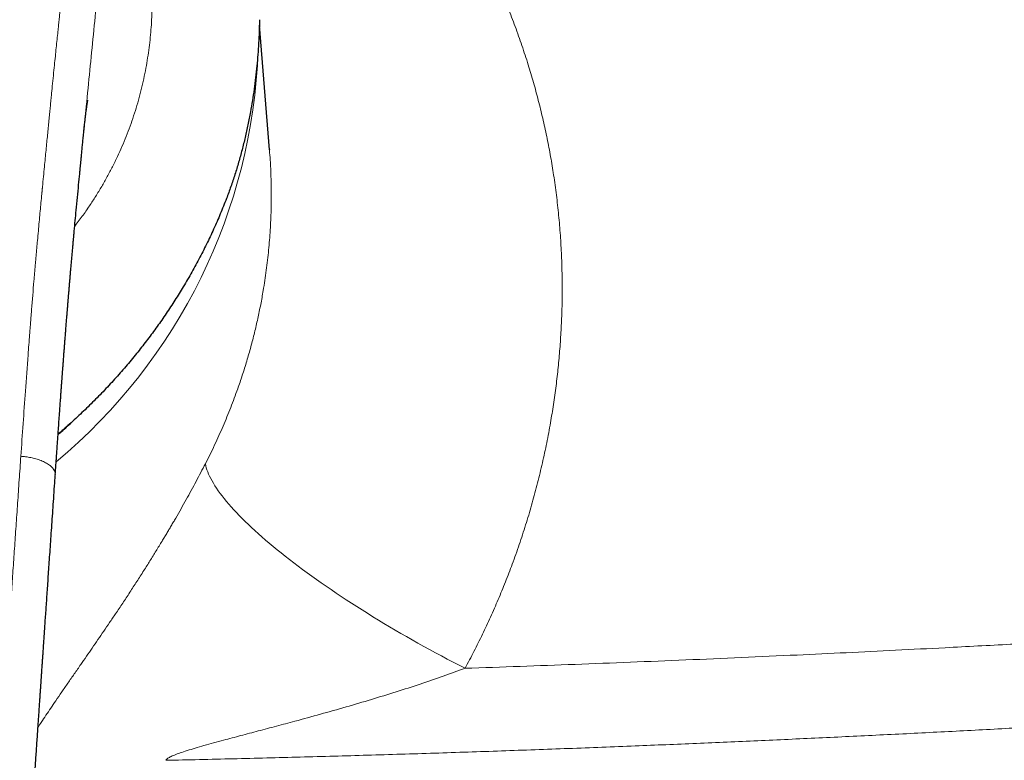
# Model space of a CAD drawing. Header units: millimetres. Extents: x 8 to 1267, y 12 to 1009.
# Tile 30 of 72: x 600 to 641, y 728 to 759. Entities that reach past the tile are written whole.
import ezdxf

# ---------------------------------------------------------------- set-up
doc = ezdxf.new("R2010")
doc.units = ezdxf.units.MM

msp = doc.modelspace()

# ---------------------------------------------------------------- linework, layer by layer
at = {"color": 7, "linetype": 'Continuous', "lineweight": 30}
for p, q in [((610.521, 753.433), (610.11, 758.533)), ((602.931, 754.16), (602.932, 754.173)), ((610.519, 753.44), (610.519, 753.433))]:
    msp.add_line(p, q, dxfattribs=at)
at = {"color": 252, "linetype": 'Continuous', "lineweight": 0, "flags": 128}
msp.add_lwpolyline([(607.903, 740.598), (607.919, 740.518), (607.94, 740.436), (607.966, 740.351), (607.998, 740.264), (608.034, 740.175), (608.076, 740.084), (608.122, 739.99), (608.174, 739.895), (608.23, 739.797), (608.292, 739.697), (608.358, 739.595), (608.43, 739.492), (608.506, 739.386), (608.588, 739.278), (608.674, 739.169), (608.764, 739.058), (608.86, 738.945), (608.96, 738.831), (609.065, 738.715), (609.175, 738.597), (609.289, 738.478), (609.408, 738.357), (609.531, 738.235), (609.659, 738.112), (609.791, 737.987), (609.927, 737.861), (610.068, 737.734), (610.212, 737.606), (610.361, 737.477), (610.514, 737.346), (610.671, 737.215), (610.832, 737.083), (610.996, 736.95), (611.164, 736.816), (611.337, 736.681), (611.512, 736.546), (611.691, 736.411), (611.874, 736.274), (612.06, 736.137), (612.249, 736), (612.442, 735.863), (612.638, 735.725), (612.836, 735.586), (613.038, 735.448), (613.242, 735.31), (613.45, 735.171), (613.66, 735.033), (613.872, 734.894), (614.087, 734.756), (614.305, 734.618), (614.525, 734.48), (614.747, 734.342), (614.971, 734.205), (615.197, 734.068), (615.425, 733.932), (615.654, 733.796), (615.886, 733.661), (616.119, 733.527), (616.354, 733.393), (616.59, 733.26), (616.827, 733.128), (617.065, 732.997), (617.305, 732.867), (617.546, 732.738), (617.787, 732.61), (618.029, 732.483), (618.272, 732.357), (618.515, 732.232)], dxfattribs=at)
at = {"color": 252, "linetype": 'Continuous', "lineweight": 0}
msp.add_arc((587.111, 758.325), 22.963, 309.7859, 357.9263, dxfattribs=at)
for points, knots in [([(612.625, 770.501), (612.827, 770.303), (613.231, 769.909), (613.816, 769.301), (614.384, 768.683), (614.934, 768.054), (615.465, 767.413), (615.979, 766.761), (616.46, 766.116), (616.912, 765.479), (617.335, 764.852), (617.742, 764.215), (618.135, 763.568), (618.513, 762.912), (618.887, 762.225), (619.255, 761.508), (619.614, 760.761), (619.952, 760.006), (620.269, 759.244), (620.566, 758.474), (620.842, 757.697), (621.091, 756.933), (621.314, 756.186), (621.512, 755.456), (621.691, 754.723), (621.853, 753.985), (621.997, 753.244), (622.126, 752.477), (622.239, 751.683), (622.333, 750.863), (622.405, 750.04), (622.455, 749.214), (622.482, 748.386), (622.488, 747.555), (622.472, 746.747), (622.436, 745.963), (622.384, 745.203), (622.313, 744.443), (622.224, 743.685), (622.117, 742.928), (621.988, 742.148), (621.835, 741.346), (621.656, 740.526), (621.456, 739.71), (621.236, 738.899), (620.994, 738.093), (620.731, 737.29), (620.455, 736.513), (620.167, 735.763), (619.871, 735.042), (619.558, 734.328), (619.228, 733.622), (618.882, 732.922), (618.638, 732.462), (618.515, 732.232)], [0, 0, 0, 0, 0.020218, 0.040349, 0.060404, 0.080397, 0.100339, 0.120243, 0.140122, 0.158333, 0.176542, 0.19476, 0.212996, 0.231259, 0.249559, 0.269643, 0.289675, 0.309668, 0.329635, 0.349588, 0.36954, 0.389558, 0.407887, 0.426184, 0.444457, 0.462716, 0.480971, 0.499231, 0.519183, 0.539124, 0.559067, 0.579025, 0.599009, 0.619034, 0.639051, 0.657371, 0.675679, 0.693983, 0.712294, 0.73062, 0.74897, 0.769065, 0.789123, 0.809155, 0.829172, 0.849188, 0.869213, 0.889386, 0.90788, 0.926338, 0.94477, 0.963184, 0.981591, 1, 1, 1, 1]), ([(602.753, 766.836), (602.743, 766.72), (602.724, 766.493), (602.694, 766.161), (602.665, 765.844), (602.638, 765.544), (602.611, 765.26), (602.585, 764.994), (602.561, 764.745), (602.538, 764.511), (602.516, 764.291), (602.495, 764.085), (602.476, 763.894), (602.458, 763.718), (602.441, 763.559), (602.426, 763.416), (602.413, 763.289), (602.403, 763.197), (602.396, 763.134), (602.391, 763.084), (602.384, 763.023), (602.377, 762.951), (602.369, 762.878), (602.357, 762.769), (602.342, 762.623), (602.32, 762.425), (602.297, 762.207), (602.271, 761.97), (602.241, 761.693), (602.206, 761.377), (602.167, 761.016), (602.126, 760.64), (602.084, 760.255), (602.042, 759.861), (601.999, 759.459), (601.964, 759.13), (601.938, 758.887), (601.924, 758.745), (601.911, 758.621), (601.898, 758.505), (601.886, 758.388), (601.867, 758.201), (601.84, 757.941), (601.805, 757.603), (601.769, 757.253), (601.731, 756.876), (601.69, 756.47), (601.648, 756.054), (601.618, 755.756), (601.602, 755.589), (601.597, 755.539), (601.592, 755.495), (601.588, 755.45), (601.577, 755.34), (601.559, 755.158), (601.534, 754.9), (601.506, 754.623), (601.478, 754.337), (601.45, 754.042), (601.42, 753.739), (601.389, 753.42), (601.356, 753.086), (601.321, 752.723), (601.283, 752.332), (601.256, 752.045), (601.24, 751.883), (601.237, 751.853), (601.235, 751.826), (601.232, 751.8), (601.23, 751.773), (601.227, 751.746), (601.225, 751.719), (601.217, 751.643), (601.201, 751.467), (601.174, 751.185), (601.142, 750.841), (601.109, 750.483), (601.074, 750.11), (601.042, 749.752), (601.011, 749.411), (600.991, 749.183), (600.979, 749.045), (600.975, 748.998), (600.971, 748.953), (600.967, 748.907), (600.962, 748.861), (600.958, 748.815), (600.954, 748.769), (600.933, 748.521), (600.879, 747.898), (600.826, 747.25), (600.788, 746.77), (600.777, 746.63), (600.765, 746.48), (600.754, 746.33), (600.742, 746.18), (600.73, 746.029), (600.701, 745.653), (600.639, 744.833), (600.55, 743.619), (600.452, 742.237), (600.39, 741.347), (600.359, 740.903)], [0, 0, 0, 0, 0.013861, 0.027087, 0.039678, 0.051634, 0.062955, 0.073456, 0.083345, 0.092621, 0.101286, 0.109497, 0.117071, 0.124007, 0.130307, 0.135969, 0.140995, 0.145384, 0.14683, 0.148491, 0.15129, 0.154134, 0.15702, 0.159951, 0.167029, 0.174349, 0.183378, 0.192748, 0.202461, 0.216005, 0.230162, 0.244932, 0.260316, 0.275504, 0.291245, 0.307541, 0.314094, 0.319735, 0.324173, 0.328674, 0.333238, 0.337866, 0.350572, 0.363731, 0.377343, 0.391408, 0.407699, 0.424559, 0.439866, 0.442299, 0.443972, 0.445672, 0.447399, 0.449152, 0.458457, 0.468448, 0.479124, 0.490487, 0.501591, 0.51328, 0.525555, 0.538416, 0.551861, 0.567328, 0.583503, 0.584935, 0.585949, 0.586966, 0.587987, 0.589012, 0.590042, 0.591075, 0.592113, 0.598725, 0.61134, 0.624494, 0.638189, 0.652423, 0.667197, 0.679157, 0.691449, 0.693237, 0.694979, 0.696721, 0.698463, 0.700205, 0.701947, 0.703688, 0.70543, 0.730296, 0.774641, 0.779152, 0.784796, 0.79048, 0.796165, 0.801849, 0.807534, 0.813218, 0.844481, 0.900306, 0.950151, 1, 1, 1, 1]), ([(604.084, 766.16), (604.099, 766.136), (604.126, 766.092), (604.163, 766.029), (604.196, 765.974), (604.227, 765.921), (604.259, 765.866), (604.299, 765.795), (604.344, 765.714), (604.393, 765.62), (604.456, 765.498), (604.533, 765.34), (604.622, 765.144), (604.72, 764.917), (604.822, 764.662), (604.929, 764.376), (605.03, 764.081), (605.13, 763.763), (605.228, 763.42), (605.323, 763.05), (605.41, 762.664), (605.487, 762.268), (605.555, 761.861), (605.613, 761.446), (605.66, 761.021), (605.694, 760.603), (605.716, 760.192), (605.727, 759.791), (605.728, 759.383), (605.717, 758.968), (605.695, 758.552), (605.662, 758.136), (605.618, 757.719), (605.561, 757.299), (605.491, 756.874), (605.407, 756.443), (605.31, 756.008), (605.199, 755.575), (605.075, 755.143), (604.938, 754.716), (604.788, 754.294), (604.626, 753.877), (604.45, 753.463), (604.261, 753.051), (604.057, 752.641), (603.839, 752.235), (603.606, 751.832), (603.359, 751.433), (603.137, 751.097), (602.944, 750.822), (602.787, 750.605), (602.659, 750.434), (602.582, 750.336), (602.561, 750.309)], [0, 0, 0, 0, 0.007634, 0.014349, 0.020145, 0.025021, 0.031025, 0.037416, 0.046879, 0.055807, 0.064967, 0.081965, 0.099796, 0.117468, 0.140674, 0.163742, 0.186692, 0.209545, 0.235483, 0.261576, 0.287854, 0.314348, 0.340492, 0.366657, 0.392868, 0.419151, 0.442523, 0.465975, 0.489525, 0.513193, 0.536838, 0.559942, 0.583039, 0.606145, 0.629278, 0.653074, 0.67675, 0.700324, 0.723813, 0.747236, 0.770193, 0.79312, 0.816032, 0.838947, 0.862038, 0.88519, 0.908419, 0.931743, 0.955178, 0.968386, 0.981636, 0.994932, 1, 1, 1, 1]), ([(602.932, 754.173), (602.948, 754.335), (603.013, 754.99), (603.123, 756.134), (603.268, 757.601), (603.415, 759.059), (603.562, 760.502), (603.706, 761.931), (603.842, 763.347), (603.97, 764.757), (604.046, 765.692), (604.084, 766.16)], [0, 0, 0, 0, 0.0394172, 0.1602454, 0.2808992, 0.4015371, 0.5224389, 0.6415049, 0.7607738, 0.8802215, 1, 1, 1, 1]), ([(610.519, 753.433), (610.531, 753.291), (610.561, 752.925), (610.586, 752.332), (610.599, 751.653), (610.59, 750.926), (610.556, 750.153), (610.491, 749.332), (610.396, 748.506), (610.284, 747.763), (610.164, 747.104), (610.045, 746.53), (609.911, 745.953), (609.761, 745.374), (609.595, 744.794), (609.416, 744.22), (609.2, 743.585), (608.941, 742.888), (608.626, 742.124), (608.283, 741.358), (608.03, 740.852), (607.903, 740.598)], [0, 0, 0, 0, 0.032773, 0.084196, 0.135985, 0.188144, 0.250091, 0.312555, 0.375537, 0.43904, 0.482891, 0.527099, 0.571665, 0.61659, 0.661874, 0.707518, 0.751747, 0.812489, 0.874111, 0.936614, 1, 1, 1, 1]), ([(585.267, 692.943), (585.501, 692.944), (585.969, 692.948), (586.67, 692.976), (587.29, 693.017), (587.829, 693.064), (588.17, 693.1), (588.391, 693.125), (588.495, 693.138), (588.598, 693.15), (588.7, 693.163), (588.803, 693.177), (588.906, 693.191), (589.132, 693.222), (589.475, 693.274), (589.93, 693.354), (590.368, 693.44), (590.789, 693.535), (591.206, 693.64), (591.618, 693.758), (592.008, 693.884), (592.269, 693.978), (592.41, 694.032), (592.453, 694.049), (592.496, 694.066), (592.538, 694.083), (592.58, 694.1), (592.733, 694.163), (592.99, 694.276), (593.343, 694.448), (593.681, 694.632), (594.004, 694.828), (594.311, 695.034), (594.603, 695.251), (594.879, 695.48), (595.14, 695.72), (595.385, 695.971), (595.61, 696.228), (595.816, 696.493), (596.005, 696.767), (596.161, 697.023), (596.291, 697.258), (596.37, 697.414), (596.421, 697.521), (596.448, 697.577), (596.474, 697.634), (596.5, 697.691), (596.525, 697.748), (596.581, 697.877), (596.664, 698.082), (596.77, 698.37), (596.871, 698.672), (596.967, 698.988), (597.039, 699.254), (597.092, 699.458), (597.124, 699.59), (597.152, 699.709), (597.178, 699.825), (597.213, 699.981), (597.255, 700.182), (597.309, 700.458), (597.366, 700.776), (597.426, 701.138), (597.483, 701.515), (597.538, 701.908), (597.589, 702.316), (597.624, 702.619), (597.645, 702.811), (597.653, 702.887), (597.661, 702.964), (597.669, 703.04), (597.676, 703.106), (597.688, 703.221), (597.703, 703.383), (597.725, 703.606), (597.747, 703.849), (597.772, 704.121), (597.799, 704.426), (597.827, 704.748), (597.856, 705.088), (597.886, 705.446), (597.913, 705.776), (597.937, 706.075), (597.954, 706.277), (597.965, 706.422), (597.972, 706.508), (597.979, 706.594), (597.985, 706.669), (598, 706.867), (598.026, 707.195), (598.062, 707.67), (598.1, 708.162), (598.138, 708.673), (598.178, 709.201), (598.218, 709.747), (598.259, 710.316), (598.302, 710.909), (598.346, 711.525), (598.386, 712.084), (598.421, 712.584), (598.451, 713.003), (598.474, 713.337), (598.487, 713.531), (598.492, 713.6), (598.493, 713.617), (598.494, 713.635), (598.496, 713.652), (598.497, 713.669), (598.498, 713.686), (598.499, 713.703), (598.501, 713.734), (598.505, 713.784), (598.51, 713.861), (598.517, 713.959), (598.525, 714.077), (598.535, 714.217), (598.545, 714.376), (598.558, 714.557), (598.571, 714.757), (598.586, 714.975), (598.603, 715.212), (598.62, 715.469), (598.638, 715.737), (598.657, 716.014), (598.677, 716.3), (598.697, 716.603), (598.719, 716.921), (598.742, 717.256), (598.766, 717.607), (598.791, 717.987), (598.819, 718.398), (598.849, 718.84), (598.88, 719.302), (598.913, 719.783), (598.937, 720.135), (598.951, 720.352), (598.957, 720.427), (598.962, 720.503), (598.967, 720.578), (598.971, 720.641), (598.978, 720.743), (598.991, 720.937), (599.017, 721.323), (599.064, 722.014), (599.131, 723.01), (599.214, 724.221), (599.297, 725.435), (599.362, 726.392), (599.4, 726.949), (599.415, 727.156), (599.419, 727.22), (599.423, 727.285), (599.428, 727.349), (599.432, 727.414), (599.452, 727.695), (599.486, 728.199), (599.536, 728.93), (599.588, 729.679), (599.641, 730.446), (599.694, 731.225), (599.749, 732.016), (599.804, 732.819), (599.86, 733.638), (599.918, 734.479), (599.978, 735.343), (600.039, 736.229), (600.101, 737.132), (600.164, 738.052), (600.228, 738.988), (600.293, 739.94), (600.337, 740.58), (600.359, 740.903)], [0, 0, 0, 0, 0.011743, 0.023465, 0.035176, 0.042905, 0.050635, 0.052371, 0.054108, 0.055844, 0.057581, 0.059319, 0.061057, 0.062795, 0.070773, 0.078499, 0.085977, 0.093211, 0.100206, 0.107633, 0.114787, 0.120865, 0.121646, 0.122424, 0.123198, 0.12397, 0.124738, 0.125502, 0.132289, 0.138927, 0.145428, 0.151806, 0.158075, 0.16425, 0.170345, 0.176378, 0.182364, 0.188321, 0.193897, 0.199599, 0.205444, 0.209388, 0.213405, 0.214471, 0.215541, 0.216617, 0.217699, 0.218786, 0.219879, 0.224961, 0.230249, 0.235748, 0.241461, 0.247394, 0.250075, 0.252406, 0.25442, 0.25647, 0.258557, 0.262762, 0.26711, 0.273218, 0.279589, 0.286223, 0.293123, 0.300289, 0.307721, 0.309054, 0.310395, 0.311745, 0.313102, 0.314403, 0.315207, 0.319162, 0.322929, 0.326917, 0.331954, 0.337305, 0.34297, 0.348949, 0.355242, 0.36185, 0.366383, 0.371054, 0.37255, 0.37406, 0.375583, 0.377084, 0.378024, 0.386085, 0.394473, 0.403187, 0.412228, 0.421595, 0.431289, 0.441309, 0.451937, 0.462908, 0.474223, 0.481879, 0.489685, 0.496678, 0.499791, 0.500098, 0.500405, 0.500713, 0.501021, 0.501328, 0.501637, 0.501945, 0.502253, 0.503269, 0.504648, 0.506392, 0.508517, 0.511013, 0.513878, 0.517113, 0.520717, 0.524617, 0.528873, 0.533486, 0.538455, 0.5433, 0.54844, 0.553878, 0.559611, 0.565641, 0.571967, 0.578589, 0.586215, 0.594199, 0.602541, 0.61124, 0.620296, 0.621652, 0.623015, 0.624385, 0.625764, 0.627076, 0.62782, 0.631327, 0.637596, 0.648813, 0.668912, 0.691856, 0.714913, 0.735296, 0.744292, 0.745471, 0.746651, 0.747831, 0.749011, 0.750192, 0.751372, 0.764451, 0.777867, 0.791619, 0.805708, 0.820133, 0.834629, 0.849449, 0.864594, 0.880063, 0.896182, 0.91264, 0.929435, 0.946569, 0.964041, 0.981851, 1, 1, 1, 1]), ([(600.359, 740.903), (600.408, 740.898), (600.508, 740.889), (600.643, 740.871), (600.764, 740.849), (600.871, 740.826), (600.978, 740.797), (601.083, 740.764), (601.185, 740.726), (601.282, 740.685), (601.372, 740.641), (601.453, 740.594), (601.526, 740.545), (601.589, 740.494), (601.643, 740.441), (601.695, 740.378), (601.738, 740.306), (601.762, 740.234), (601.769, 740.183), (601.767, 740.158), (601.766, 740.151)], [0, 0, 0, 0, 0.064851, 0.132653, 0.180364, 0.230247, 0.282143, 0.335666, 0.39028, 0.445398, 0.500487, 0.555181, 0.609374, 0.66327, 0.717093, 0.770813, 0.85066, 0.928703, 0.979307, 1, 1, 1, 1]), ([(601.062, 729.817), (601.105, 729.885), (601.21, 730.046), (601.384, 730.31), (601.582, 730.605), (601.797, 730.922), (602.03, 731.263), (602.283, 731.629), (602.543, 732.004), (602.797, 732.369), (603.042, 732.722), (603.275, 733.06), (603.511, 733.402), (603.748, 733.748), (603.988, 734.101), (604.198, 734.413), (604.377, 734.68), (604.523, 734.899), (604.668, 735.118), (604.812, 735.338), (604.956, 735.559), (605.1, 735.78), (605.243, 736.003), (605.422, 736.284), (605.637, 736.626), (605.886, 737.028), (606.082, 737.349), (606.226, 737.588), (606.32, 737.745), (606.413, 737.902), (606.505, 738.059), (606.597, 738.216), (606.731, 738.447), (606.905, 738.751), (607.117, 739.128), (607.323, 739.502), (607.523, 739.871), (607.716, 740.236), (607.841, 740.478), (607.903, 740.598)], [0, 0, 0, 0, 0.024229, 0.057865, 0.091754, 0.125214, 0.164298, 0.203479, 0.242796, 0.282284, 0.31595, 0.349424, 0.382731, 0.415893, 0.448934, 0.482673, 0.502678, 0.522566, 0.542342, 0.562012, 0.581582, 0.601058, 0.620447, 0.639755, 0.674271, 0.708302, 0.74189, 0.754974, 0.767999, 0.780968, 0.793883, 0.806748, 0.819565, 0.850609, 0.881201, 0.911388, 0.941217, 0.970738, 1, 1, 1, 1]), ([(618.515, 732.232), (619.264, 732.258), (620.763, 732.309), (623.014, 732.392), (625.273, 732.48), (627.538, 732.573), (629.81, 732.672), (631.997, 732.771), (634.099, 732.87), (636.115, 732.97), (637.906, 733.061), (639.471, 733.144), (640.464, 733.197), (641.11, 733.232), (641.412, 733.249), (641.713, 733.265), (642.014, 733.282), (642.315, 733.299), (642.617, 733.316), (643.555, 733.368), (645.131, 733.458), (647.35, 733.59), (649.577, 733.726), (651.813, 733.866), (654.059, 734.012), (656.27, 734.159), (658.447, 734.308), (660.59, 734.459), (662.74, 734.613), (664.899, 734.772), (666.339, 734.881), (667.061, 734.935)], [0, 0, 0, 0, 0.0458259, 0.0918191, 0.1379814, 0.184315, 0.2308218, 0.2775039, 0.3187309, 0.3600967, 0.4016028, 0.4290744, 0.4566082, 0.4627978, 0.4689906, 0.4751866, 0.4813857, 0.487588, 0.4937935, 0.5000022, 0.5454928, 0.5912196, 0.6371845, 0.6833895, 0.7298367, 0.7765282, 0.8207772, 0.8652471, 0.9099396, 0.9548566, 1, 1, 1, 1]), ([(618.515, 732.232), (618.217, 732.124), (617.608, 731.902), (616.666, 731.582), (615.687, 731.264), (614.678, 730.953), (613.647, 730.649), (612.605, 730.354), (611.656, 730.094), (610.81, 729.867), (610.07, 729.671), (609.35, 729.481), (608.74, 729.318), (608.241, 729.183), (607.852, 729.075), (607.491, 728.971), (607.164, 728.871), (606.883, 728.778), (606.65, 728.692), (606.47, 728.613), (606.359, 728.549), (606.304, 728.502), (606.291, 728.48), (606.285, 728.469)], [0, 0, 0, 0, 0.073439, 0.15008, 0.229125, 0.309909, 0.392386, 0.475531, 0.558148, 0.617956, 0.676689, 0.73408, 0.789486, 0.822641, 0.854139, 0.883715, 0.91092, 0.93534, 0.955603, 0.972935, 0.987474, 0.993913, 1, 1, 1, 1]), ([(606.285, 728.469), (607.202, 728.489), (609.035, 728.53), (611.782, 728.6), (614.526, 728.677), (617.267, 728.761), (620.006, 728.853), (622.741, 728.951), (625.397, 729.054), (627.975, 729.16), (630.474, 729.269), (632.971, 729.384), (635.465, 729.504), (637.957, 729.629), (640.446, 729.76), (642.933, 729.896), (645.417, 730.038), (647.899, 730.185), (650.378, 730.337), (652.854, 730.494), (655.281, 730.653), (657.659, 730.813), (659.987, 730.974), (662.313, 731.14), (664.637, 731.309), (666.184, 731.426), (666.957, 731.484)], [0, 0, 0, 0, 0.044908, 0.089788, 0.134645, 0.179479, 0.224294, 0.269093, 0.313877, 0.354919, 0.395952, 0.43698, 0.478003, 0.519024, 0.560045, 0.601067, 0.642092, 0.683122, 0.724158, 0.765204, 0.80626, 0.84498, 0.883713, 0.92246, 0.961222, 1, 1, 1, 1])]:
    msp.add_open_spline(points, degree=3, knots=knots, dxfattribs=at)
at = {"color": 7, "linetype": 'Continuous', "lineweight": 30}
for points, knots in [([(610.118, 758.755), (610.113, 758.594), (610.103, 758.275), (610.078, 757.798), (610.046, 757.327), (610.005, 756.856), (609.954, 756.385), (609.894, 755.913), (609.824, 755.446), (609.742, 754.962), (609.645, 754.461), (609.53, 753.943), (609.403, 753.43), (609.263, 752.923), (609.11, 752.423), (608.945, 751.928), (608.824, 751.605), (608.764, 751.443)], [0, 0, 0, 0, 0.064026, 0.127179, 0.1894789, 0.2509463, 0.3143648, 0.3772988, 0.4397741, 0.501817, 0.5727048, 0.6436169, 0.7145953, 0.7856814, 0.8569168, 0.9283427, 1, 1, 1, 1]), ([(602.932, 754.16), (602.933, 754.178), (602.937, 754.218), (602.945, 754.292), (602.954, 754.382), (602.965, 754.487), (602.977, 754.587), (602.987, 754.683), (602.996, 754.752), (603.002, 754.806), (603.007, 754.847), (603.013, 754.889), (603.018, 754.93), (603.023, 754.973), (603.029, 755.015), (603.034, 755.055), (603.039, 755.086), (603.043, 755.114), (603.046, 755.14), (603.05, 755.164), (603.053, 755.185), (603.056, 755.208), (603.06, 755.231), (603.063, 755.252), (603.066, 755.27), (603.069, 755.289), (603.072, 755.308), (603.075, 755.329), (603.078, 755.347), (603.081, 755.363), (603.083, 755.376), (603.085, 755.39), (603.088, 755.404), (603.09, 755.418), (603.093, 755.431), (603.095, 755.441), (603.096, 755.45), (603.098, 755.458), (603.099, 755.465), (603.1, 755.469), (603.1, 755.469), (603.1, 755.468)], [0, 0, 0, 0, 0.025358, 0.055651, 0.104329, 0.156052, 0.213654, 0.259864, 0.308795, 0.329443, 0.353631, 0.381187, 0.405123, 0.43028, 0.463468, 0.488612, 0.510993, 0.529696, 0.551457, 0.569554, 0.583878, 0.603074, 0.624998, 0.643772, 0.659796, 0.67505, 0.69569, 0.719505, 0.740358, 0.758009, 0.773567, 0.790923, 0.811416, 0.83559, 0.857599, 0.876247, 0.89306, 0.918708, 0.945926, 0.976517, 1, 1, 1, 1]), ([(601.767, 740.151), (601.768, 740.16), (601.772, 740.224), (601.78, 740.339), (601.79, 740.488), (601.799, 740.62), (601.807, 740.734), (601.814, 740.829), (601.819, 740.904), (601.823, 740.96), (601.826, 740.999), (601.828, 741.027), (601.829, 741.051), (601.831, 741.076), (601.833, 741.102), (601.836, 741.152), (601.842, 741.231), (601.849, 741.339), (601.857, 741.457), (601.866, 741.579), (601.875, 741.706), (601.888, 741.898), (601.907, 742.157), (601.93, 742.489), (601.951, 742.784), (601.969, 743.035), (601.984, 743.233), (601.997, 743.42), (602.01, 743.596), (602.022, 743.759), (602.033, 743.91), (602.043, 744.049), (602.053, 744.178), (602.062, 744.306), (602.073, 744.442), (602.084, 744.596), (602.097, 744.769), (602.112, 744.961), (602.127, 745.155), (602.141, 745.348), (602.156, 745.536), (602.171, 745.726), (602.185, 745.912), (602.198, 746.073), (602.209, 746.21), (602.218, 746.325), (602.227, 746.436), (602.235, 746.541), (602.244, 746.642), (602.251, 746.734), (602.257, 746.81), (602.262, 746.868), (602.265, 746.91), (602.268, 746.942), (602.271, 746.973), (602.274, 747.01), (602.277, 747.057), (602.283, 747.122), (602.29, 747.206), (602.298, 747.309), (602.308, 747.422), (602.319, 747.559), (602.332, 747.712), (602.347, 747.89), (602.362, 748.068), (602.377, 748.247), (602.392, 748.423), (602.408, 748.604), (602.425, 748.796), (602.439, 748.961), (602.451, 749.096), (602.46, 749.199), (602.469, 749.299), (602.478, 749.392), (602.485, 749.473), (602.491, 749.541), (602.496, 749.595), (602.499, 749.634), (602.502, 749.665), (602.505, 749.698), (602.509, 749.74), (602.514, 749.793), (602.519, 749.855), (602.526, 749.929), (602.534, 750.014), (602.553, 750.219), (602.582, 750.536), (602.626, 750.997), (602.672, 751.485), (602.72, 751.982), (602.754, 752.334), (602.774, 752.543), (602.782, 752.626), (602.79, 752.702), (602.796, 752.765), (602.801, 752.815), (602.805, 752.855), (602.808, 752.886), (602.81, 752.913), (602.813, 752.941), (602.817, 752.981), (602.822, 753.036), (602.829, 753.11), (602.838, 753.199), (602.851, 753.331), (602.868, 753.504), (602.888, 753.719), (602.911, 753.95), (602.926, 754.108), (602.934, 754.19)], [0, 0, 0, 0, 0.001798, 0.013525, 0.023996, 0.033211, 0.041171, 0.047876, 0.053325, 0.056881, 0.059581, 0.061425, 0.062945, 0.064644, 0.06652, 0.068574, 0.075138, 0.083047, 0.091238, 0.099963, 0.108863, 0.117938, 0.140251, 0.163558, 0.187857, 0.202578, 0.216534, 0.229692, 0.242052, 0.253615, 0.264195, 0.274007, 0.28305, 0.291489, 0.301031, 0.311915, 0.324141, 0.337709, 0.352617, 0.365271, 0.378752, 0.392559, 0.405722, 0.418215, 0.42673, 0.434903, 0.442735, 0.450226, 0.457377, 0.464141, 0.469904, 0.473592, 0.47654, 0.478749, 0.480556, 0.483108, 0.486499, 0.490729, 0.496951, 0.504395, 0.512793, 0.521068, 0.533599, 0.545552, 0.559029, 0.571688, 0.583857, 0.596733, 0.610429, 0.624943, 0.63207, 0.639379, 0.646819, 0.65355, 0.65928, 0.664263, 0.668118, 0.670846, 0.672581, 0.674795, 0.677889, 0.681612, 0.686119, 0.691408, 0.697481, 0.704312, 0.735415, 0.765822, 0.803517, 0.84061, 0.873011, 0.87935, 0.885523, 0.89098, 0.895674, 0.899056, 0.901889, 0.904171, 0.905902, 0.907652, 0.910236, 0.914363, 0.919659, 0.926123, 0.933614, 0.94815, 0.964057, 0.981339, 1, 1, 1, 1]), ([(608.764, 751.443), (608.681, 751.233), (608.516, 750.813), (608.243, 750.189), (607.951, 749.572), (607.639, 748.96), (607.308, 748.356), (606.966, 747.773), (606.616, 747.211), (606.257, 746.67), (605.884, 746.138), (605.495, 745.614), (605.083, 745.091), (604.649, 744.568), (604.193, 744.048), (603.721, 743.541), (603.235, 743.046), (602.734, 742.564), (602.283, 742.151), (601.994, 741.903), (601.882, 741.807)], [0, 0, 0, 0, 0.057265, 0.114664, 0.172247, 0.230062, 0.288157, 0.346068, 0.400424, 0.454772, 0.509148, 0.563592, 0.61814, 0.675776, 0.73332, 0.790815, 0.848306, 0.905835, 0.963396, 1, 1, 1, 1]), ([(601.88, 741.786), (601.923, 741.823), (602.051, 741.936), (602.26, 742.128), (602.428, 742.284), (602.512, 742.365), (602.514, 742.367)], [0, 0, 0, 0, 0.198246, 0.594214, 0.990342, 1, 1, 1, 1]), ([(585.267, 691.143), (585.337, 691.143), (585.496, 691.143), (585.738, 691.147), (585.987, 691.152), (586.216, 691.158), (586.424, 691.166), (586.61, 691.174), (586.775, 691.182), (586.924, 691.19), (587.056, 691.198), (587.17, 691.206), (587.266, 691.212), (587.346, 691.218), (587.407, 691.222), (587.452, 691.226), (587.483, 691.228), (587.507, 691.23), (587.526, 691.231), (587.546, 691.233), (587.574, 691.235), (587.617, 691.239), (587.678, 691.244), (587.758, 691.251), (587.881, 691.261), (588.037, 691.276), (588.22, 691.294), (588.414, 691.314), (588.618, 691.337), (588.834, 691.363), (589.047, 691.39), (589.223, 691.414), (589.36, 691.433), (589.456, 691.446), (589.545, 691.459), (589.62, 691.47), (589.675, 691.479), (589.713, 691.485), (589.743, 691.489), (589.776, 691.494), (589.817, 691.501), (589.877, 691.51), (589.959, 691.524), (590.067, 691.542), (590.192, 691.563), (590.325, 691.587), (590.461, 691.612), (590.592, 691.637), (590.719, 691.662), (590.841, 691.687), (590.96, 691.713), (591.077, 691.738), (591.191, 691.764), (591.298, 691.789), (591.394, 691.812), (591.474, 691.831), (591.539, 691.847), (591.593, 691.861), (591.65, 691.875), (591.715, 691.892), (591.795, 691.913), (591.887, 691.938), (592.02, 691.975), (592.189, 692.024), (592.389, 692.085), (592.589, 692.149), (592.784, 692.215), (592.966, 692.28), (593.13, 692.341), (593.263, 692.393), (593.37, 692.436), (593.455, 692.471), (593.53, 692.503), (593.598, 692.532), (593.664, 692.561), (593.737, 692.594), (593.822, 692.633), (593.931, 692.684), (594.061, 692.746), (594.206, 692.819), (594.353, 692.896), (594.501, 692.976), (594.697, 693.088), (594.94, 693.233), (595.224, 693.419), (595.445, 693.575), (595.605, 693.695), (595.707, 693.775), (595.808, 693.855), (595.901, 693.932), (595.982, 694.001), (596.046, 694.057), (596.093, 694.099), (596.126, 694.128), (596.15, 694.15), (596.175, 694.173), (596.206, 694.202), (596.245, 694.238), (596.29, 694.281), (596.341, 694.331), (596.403, 694.392), (596.476, 694.466), (596.56, 694.554), (596.652, 694.654), (596.751, 694.766), (596.854, 694.889), (596.986, 695.053), (597.14, 695.259), (597.311, 695.513), (597.474, 695.78), (597.627, 696.057), (597.769, 696.34), (597.901, 696.63), (598.039, 696.964), (598.18, 697.343), (598.319, 697.77), (598.444, 698.207), (598.543, 698.597), (598.621, 698.937), (598.682, 699.221), (598.738, 699.5), (598.787, 699.767), (598.832, 700.029), (598.874, 700.287), (598.913, 700.538), (598.946, 700.774), (598.976, 700.993), (599.002, 701.197), (599.026, 701.385), (599.046, 701.558), (599.062, 701.695), (599.073, 701.8), (599.081, 701.874), (599.088, 701.939), (599.094, 701.991), (599.098, 702.031), (599.101, 702.063), (599.105, 702.096), (599.11, 702.141), (599.116, 702.204), (599.124, 702.287), (599.134, 702.387), (599.146, 702.504), (599.162, 702.675), (599.183, 702.901), (599.207, 703.18), (599.233, 703.474), (599.259, 703.784), (599.287, 704.116), (599.316, 704.472), (599.347, 704.851), (599.378, 705.248), (599.411, 705.663), (599.444, 706.096), (599.474, 706.495), (599.5, 706.856), (599.524, 707.174), (599.547, 707.49), (599.569, 707.795), (599.59, 708.088), (599.61, 708.367), (599.631, 708.648), (599.651, 708.927), (599.67, 709.204), (599.689, 709.464), (599.706, 709.706), (599.722, 709.931), (599.736, 710.135), (599.749, 710.319), (599.761, 710.483), (599.771, 710.632), (599.781, 710.765), (599.789, 710.882), (599.796, 710.983), (599.802, 711.068), (599.806, 711.14), (599.811, 711.204), (599.816, 711.272), (599.821, 711.356), (599.829, 711.461), (599.837, 711.589), (599.847, 711.734), (599.859, 711.899), (599.871, 712.083), (599.885, 712.287), (599.901, 712.51), (599.917, 712.752), (599.935, 713.012), (599.954, 713.291), (599.975, 713.606), (599.998, 713.953), (600.024, 714.329), (600.049, 714.714), (600.075, 715.106), (600.102, 715.505), (600.135, 715.992), (600.173, 716.569), (600.218, 717.242), (600.254, 717.796), (600.283, 718.227), (600.303, 718.531), (600.323, 718.834), (600.343, 719.127), (600.361, 719.404), (600.378, 719.662), (600.394, 719.9), (600.408, 720.121), (600.422, 720.318), (600.433, 720.493), (600.443, 720.646), (600.453, 720.785), (600.461, 720.911), (600.468, 721.023), (600.475, 721.12), (600.48, 721.202), (600.484, 721.263), (600.488, 721.313), (600.491, 721.362), (600.495, 721.425), (600.5, 721.503), (600.506, 721.593), (600.513, 721.692), (600.524, 721.856), (600.54, 722.09), (600.559, 722.385), (600.579, 722.682), (600.599, 722.978), (600.619, 723.278), (600.639, 723.578), (600.659, 723.871), (600.678, 724.157), (600.697, 724.43), (600.714, 724.691), (600.731, 724.939), (600.747, 725.176), (600.762, 725.404), (600.778, 725.633), (600.794, 725.872), (600.811, 726.128), (600.83, 726.401), (600.849, 726.692), (600.868, 726.972), (600.886, 727.24), (600.903, 727.491), (600.921, 727.753), (600.94, 728.024), (600.959, 728.305), (600.978, 728.595), (600.999, 728.893), (601.019, 729.195), (601.039, 729.491), (601.059, 729.776), (601.077, 730.044), (601.094, 730.294), (601.11, 730.527), (601.125, 730.74), (601.138, 730.935), (601.15, 731.111), (601.161, 731.271), (601.17, 731.401), (601.177, 731.504), (601.182, 731.58), (601.186, 731.644), (601.19, 731.694), (601.193, 731.735), (601.195, 731.776), (601.199, 731.825), (601.203, 731.884), (601.208, 731.954), (601.213, 732.038), (601.22, 732.138), (601.228, 732.257), (601.238, 732.394), (601.248, 732.548), (601.26, 732.721), (601.273, 732.915), (601.288, 733.131), (601.304, 733.37), (601.322, 733.628), (601.341, 733.906), (601.361, 734.203), (601.383, 734.513), (601.405, 734.836), (601.428, 735.169), (601.452, 735.521), (601.477, 735.889), (601.503, 736.275), (601.531, 736.677), (601.56, 737.097), (601.59, 737.534), (601.621, 737.989), (601.653, 738.457), (601.686, 738.939), (601.72, 739.434), (601.748, 739.84), (601.765, 740.081), (601.77, 740.151)], [0, 0, 0, 0, 0.003417, 0.007733, 0.011749, 0.015465, 0.018881, 0.021826, 0.024505, 0.026915, 0.029059, 0.030935, 0.032465, 0.033756, 0.034807, 0.035438, 0.035935, 0.036344, 0.03658, 0.036877, 0.03733, 0.03794, 0.038976, 0.040279, 0.041851, 0.044937, 0.047913, 0.050773, 0.054422, 0.057877, 0.061331, 0.064853, 0.066452, 0.068066, 0.069578, 0.070803, 0.071739, 0.072272, 0.072689, 0.073223, 0.073896, 0.074706, 0.076168, 0.077938, 0.080018, 0.082292, 0.084529, 0.086724, 0.088779, 0.090796, 0.092775, 0.094715, 0.096616, 0.098442, 0.100048, 0.101416, 0.10244, 0.103272, 0.104154, 0.105257, 0.106581, 0.108129, 0.109903, 0.113284, 0.116676, 0.120077, 0.123482, 0.12667, 0.129504, 0.13198, 0.133629, 0.135107, 0.13644, 0.137627, 0.1387, 0.139961, 0.141485, 0.143273, 0.145835, 0.148479, 0.151175, 0.153925, 0.156728, 0.162182, 0.167725, 0.17331, 0.175415, 0.177525, 0.17964, 0.181705, 0.183453, 0.184844, 0.185877, 0.186553, 0.186985, 0.18752, 0.188216, 0.189075, 0.190096, 0.191281, 0.19263, 0.194411, 0.196419, 0.198655, 0.201125, 0.203819, 0.206609, 0.211528, 0.216604, 0.2218, 0.227047, 0.232308, 0.23759, 0.242904, 0.250286, 0.257758, 0.26533, 0.273005, 0.277884, 0.282805, 0.28759, 0.292135, 0.296448, 0.300992, 0.305257, 0.309247, 0.312967, 0.31642, 0.319609, 0.322536, 0.325205, 0.326587, 0.32788, 0.328983, 0.329872, 0.330546, 0.33101, 0.331512, 0.332198, 0.33332, 0.33473, 0.336428, 0.338411, 0.34068, 0.345149, 0.349887, 0.35489, 0.360159, 0.365695, 0.371859, 0.378324, 0.385095, 0.392176, 0.399568, 0.407273, 0.412638, 0.418143, 0.423607, 0.42885, 0.433874, 0.438678, 0.443262, 0.448334, 0.453107, 0.457583, 0.461761, 0.465642, 0.469226, 0.472333, 0.475176, 0.477755, 0.48007, 0.482121, 0.483846, 0.485327, 0.486563, 0.487584, 0.488728, 0.490096, 0.491995, 0.494204, 0.496723, 0.499553, 0.50276, 0.50629, 0.510143, 0.514319, 0.518818, 0.52364, 0.528784, 0.535147, 0.541675, 0.54834, 0.55514, 0.562075, 0.569146, 0.580531, 0.592252, 0.604307, 0.609565, 0.614885, 0.62026, 0.625452, 0.630329, 0.634812, 0.638991, 0.642867, 0.64644, 0.649373, 0.652064, 0.654513, 0.65672, 0.658686, 0.66041, 0.661858, 0.663005, 0.663635, 0.664483, 0.665591, 0.666959, 0.668586, 0.670352, 0.672154, 0.677288, 0.682686, 0.687727, 0.692979, 0.698361, 0.703574, 0.708842, 0.713889, 0.718715, 0.72332, 0.727704, 0.731867, 0.735875, 0.739795, 0.744022, 0.748557, 0.7534, 0.75855, 0.764008, 0.768303, 0.772772, 0.777413, 0.782227, 0.787214, 0.792374, 0.797707, 0.803105, 0.808484, 0.813556, 0.818322, 0.822781, 0.826934, 0.83078, 0.834214, 0.837359, 0.840217, 0.842788, 0.844342, 0.845725, 0.846865, 0.847763, 0.84842, 0.849054, 0.849959, 0.851021, 0.85224, 0.853714, 0.855512, 0.857633, 0.860079, 0.862849, 0.865942, 0.86936, 0.873279, 0.877552, 0.882179, 0.887161, 0.892496, 0.898185, 0.903873, 0.909876, 0.916194, 0.922826, 0.929773, 0.937035, 0.944612, 0.952503, 0.96071, 0.969231, 0.977906, 0.986886, 0.996169, 1, 1, 1, 1])]:
    msp.add_open_spline(points, degree=3, knots=knots, dxfattribs=at)

doc.saveas('drawing.dxf')
